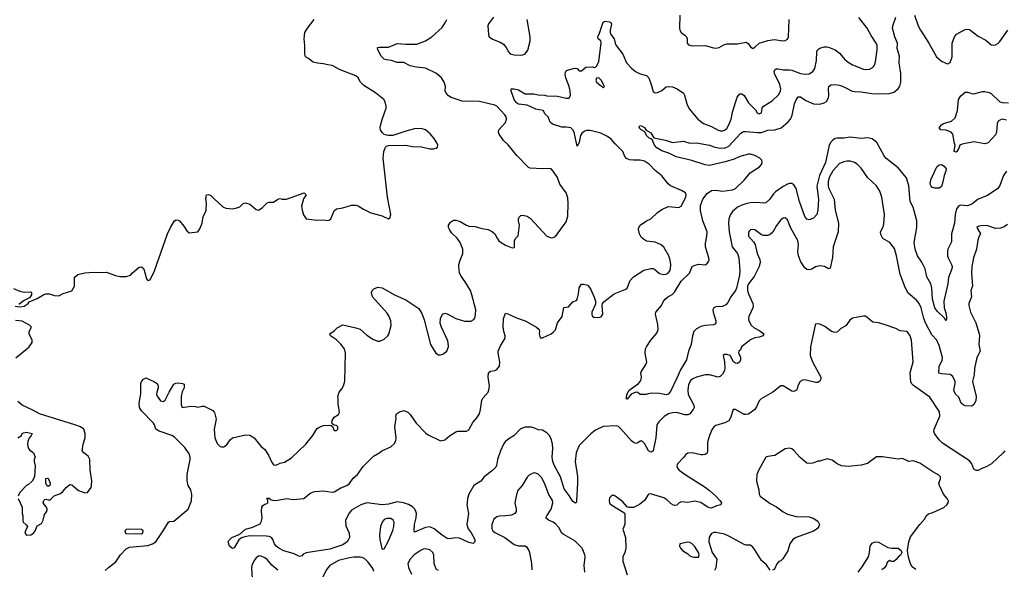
# Model space of a CAD drawing. Header units: inches. Extents: x 2143765 to 2212928, y 878963 to 1017374.
# Tile 104 of 256: x 2178208 to 2187290, y 922456 to 927527. Entities that reach past the tile are written whole.
import ezdxf

# ---------------------------------------------------------------- set-up
doc = ezdxf.new("R2010")
doc.units = ezdxf.units.IN
doc.header["$MEASUREMENT"] = 0
doc.layers.add('C1972', color=7, linetype='Continuous')
doc.layers.add('C1982', color=7, linetype='Continuous')

msp = doc.modelspace()

# ---------------------------------------------------------------- linework, layer by layer
at = {"layer": 'C1972', "color": 5}
for points, elevation in [([(2178164.7, 924884.7), (2178210, 924877), (2178250, 924885.4), (2178284.7, 924910), (2178296.3, 924923.7), (2178370, 924955.2), (2178429.2, 924990.8), (2178450, 924997.6), (2178478.7, 924998.7), (2178530, 924981.6), (2178570, 924980.7), (2178610, 925001), (2178690, 925024.7), (2178712.3, 925067.7), (2178714.6, 925145.4), (2178721.2, 925158.8), (2178745.1, 925174.9), (2178810, 925190.5), (2178890, 925198.8), (2178950, 925194), (2179010, 925198), (2179090, 925167.7), (2179130, 925158), (2179190, 925156.3), (2179229.5, 925170.5), (2179246.9, 925193.1), (2179310, 925244), (2179330, 925246), (2179350, 925231.3), (2179357.5, 925217.5), (2179376.9, 925136.9), (2179390, 925122), (2179410, 925126), (2179450, 925210.8), (2179570, 925551), (2179598, 925610), (2179635.1, 925670), (2179650, 925681.6), (2179670, 925678), (2179680.7, 925670), (2179722, 925622), (2179750, 925578), (2179770, 925561), (2179850, 925571.3), (2179870, 925598), (2179892, 925650), (2179900.9, 925710), (2179922, 925750), (2179927.3, 925770), (2179929.6, 925830), (2179923.6, 925876.4), (2179930, 925911.3), (2179950, 925914.8), (2179970, 925904), (2180000, 925876)], 480), ([(2178150, 925046.8), (2178210, 925023), (2178250, 925014.5), (2178310, 925014.9), (2178317.3, 925010), (2178317.1, 924990), (2178298, 924962), (2178250, 924936.9), (2178201.1, 924898.9)], 480), ([(2178171.1, 924408.9), (2178273.2, 924490), (2178294, 924510), (2178322, 924550), (2178322, 924570), (2178295.3, 924630), (2178294, 924650), (2178317.2, 924690), (2178298, 924710), (2178230, 924744.4), (2178170, 924751.2)], 480), ([(2178995.2, 922444.8), (2179025.8, 922474.2), (2179095.3, 922524.7), (2179136.9, 922590), (2179190, 922644.2), (2179220.9, 922659.1), (2179250, 922665.2), (2179390, 922675.8), (2179432.7, 922690), (2179462.7, 922710), (2179532.7, 922810), (2179579, 922890), (2179590, 922897.3), (2179630, 922899.5), (2179760.7, 923010), (2179791.2, 923088.8), (2179794.8, 923145.3), (2179786, 923190), (2179761.5, 923230), (2179751.5, 923271.5), (2179754.1, 923330), (2179780.8, 923470), (2179781.5, 923490), (2179770, 923521.5), (2179730, 923579.6), (2179637, 923677), (2179610, 923692.1), (2179495.1, 923730), (2179463.5, 923750), (2179451.6, 923790), (2179443.3, 923803.3), (2179330, 923917.2), (2179311.8, 923950), (2179308.8, 923990), (2179325.9, 924074.1), (2179326.4, 924170), (2179332.9, 924190), (2179350, 924211.8), (2179370, 924223.7), (2179446, 924190), (2179476.3, 924170), (2179485.5, 924150), (2179485.5, 924130), (2179472.7, 924090), (2179470.6, 924070), (2179475.2, 924055.2), (2179507.3, 924010), (2179530, 924003.8), (2179550, 924016), (2179586, 924090), (2179630, 924164), (2179647.6, 924172.4), (2179670, 924175.5), (2179711, 924171), (2179724.7, 924164.7), (2179724, 924130), (2179705.7, 924094.3), (2179696.5, 924050), (2179696.3, 923976.3), (2179706, 923950), (2179790, 923960.5), (2179830, 923957.3), (2179850, 923951), (2179890, 923962.8), (2179910, 923962.8), (2179990, 923922.8), (2180000, 923908.3)], 460), ([(2178194, 923110), (2178231.1, 923031.1), (2178231.6, 922971.6), (2178238, 922950), (2178236, 922910), (2178241, 922890), (2178267.5, 922867.5), (2178278.8, 922850), (2178260.5, 922810), (2178256.3, 922790), (2178270, 922770.8), (2178310, 922774), (2178335.3, 922790), (2178349, 922810), (2178370, 922858), (2178410, 922878), (2178423.7, 922910), (2178437.5, 922962.5), (2178457.2, 922990), (2178461.2, 923010), (2178455.3, 923030), (2178435.3, 923050), (2178425.2, 923070), (2178429.3, 923090.7), (2178440.2, 923099.8), (2178450, 923104.7), (2178470, 923098), (2178490, 923098), (2178524.5, 923135.5), (2178583.2, 923156.8), (2178610, 923176), (2178637.2, 923210), (2178670, 923237.3), (2178690, 923236.3), (2178750, 923183.8), (2178810, 923161.6), (2178834, 923166), (2178865.6, 923210), (2178871.5, 923231.5), (2178874, 923274), (2178857.4, 923370), (2178856.1, 923470), (2178839.1, 923499.1), (2178799.5, 923530), (2178784.5, 923550), (2178792.7, 923610), (2178812.3, 923670), (2178812.3, 923710), (2178798, 923750), (2178769.6, 923770), (2178717.6, 923790), (2178389.9, 923889.9), (2178330, 923925.3), (2178230, 923969.9), (2178190, 924005.1)], 480), ([(2178190, 923670.3), (2178225.1, 923690), (2178231.5, 923708.5), (2178243.3, 923716.7), (2178270, 923720.3), (2178322.8, 923710), (2178314.4, 923690), (2178294.6, 923665.4), (2178283.8, 923636.2), (2178280.1, 923610), (2178281.7, 923590), (2178290.1, 923570.1), (2178298.1, 923558.1), (2178333.7, 923530), (2178351, 923490), (2178341, 923470), (2178341, 923450), (2178352, 923410), (2178344.7, 923310), (2178322, 923270), (2178290, 923238), (2178271.6, 923228.4), (2178210, 923166), (2178194, 923130)], 480)]:
    msp.add_lwpolyline(points, dxfattribs=dict(at, elevation=elevation))
at = {"layer": 'C1972', "color": 5, "elevation": 480}
for points in [[(2178470, 923219), (2178459, 923230), (2178449.3, 923250), (2178450, 923294), (2178463.1, 923296.9), (2178470, 923296), (2178490.3, 923250), (2178484.7, 923230)], [(2179210, 922825.4), (2179190, 922823), (2179178.3, 922810), (2179183.6, 922790), (2179190, 922785.5), (2179330, 922783.3), (2179343.2, 922790), (2179346.6, 922810), (2179330, 922824.7)]]:
    msp.add_lwpolyline(points, close=True, dxfattribs=at)
at = {"layer": 'C1982', "color": 5}
for points, elevation in [([(2180000, 923908.3), (2180003.4, 923903.4), (2180021.4, 923841.4), (2180002, 923750), (2180006.7, 923670), (2180030, 923616), (2180058, 923590), (2180070, 923584.9), (2180090, 923585.5), (2180097.2, 923590), (2180121.2, 923610), (2180149.5, 923650.5), (2180172.1, 923667.9), (2180290, 923697.3), (2180330, 923693.4), (2180370, 923670.8), (2180433, 923593), (2180470, 923560.4), (2180504.4, 923510), (2180530, 923448.4), (2180550, 923421.7), (2180570, 923416.5), (2180610, 923434.4), (2180650, 923443.7), (2180714.1, 923485.9), (2180848.3, 923611.7), (2180912, 923690), (2180947.3, 923752.8), (2180970, 923768), (2181010, 923784), (2181065.4, 923785.4), (2181082, 923782), (2181092.7, 923772.7), (2181110, 923738), (2181130, 923736), (2181141.2, 923750), (2181144, 923770), (2181130, 923784), (2181107.3, 923787.3), (2181095.3, 923795.3), (2181088.4, 923808.4), (2181089, 923829), (2181110, 923861), (2181150, 923886), (2181158, 923902), (2181145.8, 923985.8), (2181147, 924027), (2181141.2, 924050), (2181156, 924090), (2181180.1, 924119.9), (2181196, 924150), (2181207.2, 924192.8), (2181213, 924450), (2181202.9, 924490), (2181170, 924532.7), (2181130, 924573.2), (2181075.3, 924610), (2181068, 924630), (2181110, 924658), (2181136.5, 924683.5), (2181190, 924710.8), (2181310, 924684.9), (2181350, 924670.4), (2181410, 924615.5), (2181470, 924577.3), (2181510, 924560.7), (2181530, 924560.7), (2181570, 924580.7), (2181603.7, 924610), (2181613.9, 924626.1), (2181635.1, 924704.9), (2181631.3, 924750), (2181615.4, 924790), (2181598, 924818), (2181460.9, 924970), (2181453.2, 925010), (2181459, 925030), (2181475.1, 925044.9), (2181510, 925058.7), (2181550, 925054), (2181670, 924985.5), (2181770, 924944), (2181890, 924864), (2181916.7, 924816.7), (2181938.6, 924758.6), (2181998.4, 924530), (2182047.3, 924450), (2182070, 924436.3), (2182090, 924435.5), (2182110, 924441.6), (2182149.4, 924470), (2182163.6, 924510), (2182161.6, 924550), (2182155.1, 924570), (2182098.4, 924690), (2182087.7, 924727.7), (2182089.6, 924770.4), (2182109.4, 924810.6), (2182130, 924819.1), (2182150, 924814.9), (2182230, 924770.4), (2182310, 924745.7), (2182370, 924746), (2182398.3, 924761.7), (2182405.6, 924774.4), (2182412.8, 924807.2), (2182414.3, 924850), (2182379.6, 924990), (2182366, 925030), (2182316.3, 925110), (2182279.5, 925159.5), (2182266.3, 925190), (2182258.3, 925250), (2182259.7, 925270), (2182269.7, 925310), (2182296.4, 925370), (2182295.1, 925410), (2182270, 925471.8), (2182242.4, 925510), (2182190, 925560.7), (2182171.5, 925590), (2182163.6, 925610), (2182163.7, 925630), (2182180.7, 925659.3), (2182210, 925677.3), (2182230, 925678), (2182270, 925665.3), (2182330, 925630.4), (2182350, 925623.7), (2182410, 925619.5), (2182470, 925599.5), (2182530.3, 925590.3), (2182570.4, 925570.4), (2182590.4, 925550.4), (2182610.8, 925510), (2182628.3, 925488.3), (2182650, 925471), (2182690, 925446), (2182750, 925421), (2182770, 925424.7), (2182773.2, 925430), (2182773.2, 925490), (2182784, 925510), (2182806.3, 925533.7), (2182819, 925630), (2182809, 925670), (2182808.7, 925690), (2182814.6, 925705.4), (2182830, 925722), (2182850, 925724.7), (2182890, 925716), (2182917.5, 925697.5), (2183070, 925530.8), (2183110, 925513.4), (2183130, 925516.3), (2183150, 925527.7), (2183250, 925661.6), (2183265.2, 925714.8), (2183268.1, 925830), (2183262.7, 925882.7), (2183250, 925929.4), (2183191.1, 926011.1), (2183169.6, 926070), (2183130, 926129.4), (2183109.7, 926149.7), (2183090, 926154.7), (2183030, 926151.3), (2182916.6, 926156.6), (2182902, 926162), (2182793.2, 926273.2), (2182714, 926374), (2182670, 926412.7), (2182629.6, 926470), (2182624.2, 926490), (2182628.2, 926510), (2182690, 926579.1), (2182698.3, 926610), (2182696.4, 926630), (2182684, 926650), (2182610, 926728.7), (2182590, 926737.5), (2182450, 926772.2), (2182290, 926775.8), (2182189.2, 926810), (2182164.4, 926824.4), (2182140.9, 926850), (2182134, 926870), (2182135.8, 926910), (2182124, 926950), (2182099.1, 926990), (2182052.2, 927032.2), (2181950, 927079.4), (2181868, 927088), (2181810, 927102.9), (2181750, 927130.8), (2181690, 927131.3), (2181639, 927150), (2181590, 927156.4), (2181570, 927164), (2181543.5, 927190), (2181511.8, 927250), (2181509.7, 927270.3), (2181525.9, 927274.1), (2181610, 927274.9), (2181690, 927308.4), (2181770, 927301.5), (2181870, 927302.3), (2181950, 927333.1), (2182009.8, 927370.2), (2182105.2, 927454.8), (2182136.4, 927503.6), (2182147.6, 927530)], 460), ([(2180000, 925876), (2180080.6, 925800.6), (2180108.7, 925788.7), (2180170, 925783.1), (2180209.7, 925790.3), (2180238, 925802), (2180270, 925831), (2180290, 925836), (2180330, 925824), (2180390, 925776), (2180410, 925770.8), (2180444, 925790), (2180490, 925836), (2180510, 925842.8), (2180550, 925844), (2180590, 925870.8), (2180610, 925876), (2180630, 925871.3), (2180670, 925871.3), (2180830.9, 925930.9), (2180851, 925910), (2180826.8, 925873.2), (2180808.1, 925808.1), (2180813, 925770), (2180826.2, 925726.2), (2180850.7, 925690.7), (2180950, 925678.8), (2181010, 925680.7), (2181050, 925674.8), (2181062, 925678), (2181079, 925690), (2181110, 925764.7), (2181130, 925782.8), (2181190, 925790.7), (2181270, 925817.3), (2181310, 925817.3), (2181330, 925810.7), (2181378.8, 925778.8), (2181446.6, 925746.6), (2181550, 925718), (2181610, 925691.3), (2181622, 925698), (2181632.3, 925730), (2181601.6, 925890), (2181562, 926250), (2181566.6, 926310), (2181581.2, 926350), (2181590, 926361), (2181610, 926366.8), (2181769.4, 926370.6), (2181830, 926356.3), (2181913.7, 926353.7), (2181990, 926334.8), (2182024.7, 926335.3), (2182050, 926341), (2182062, 926350), (2182064, 926370), (2182056, 926390), (2182032, 926430), (2181994.5, 926474.5), (2181950.7, 926510.7), (2181910, 926523), (2181850, 926520.5), (2181770, 926499.6), (2181650, 926459.3), (2181610, 926457.2), (2181590, 926461.2), (2181570, 926469.3), (2181550, 926485.2), (2181535.1, 926510), (2181532, 926530), (2181535.1, 926550), (2181550, 926606), (2181587.8, 926710), (2181587.8, 926730), (2181578.3, 926770), (2181568, 926790), (2181490, 926851.6), (2181381.4, 926921.4), (2181351.5, 926951.5), (2181329.3, 926990), (2181309.2, 927010), (2181164.7, 927064.7), (2181090, 927105.2), (2181050, 927109.2), (2181010, 927121.2), (2180953.7, 927126.3), (2180916.2, 927136.2), (2180872.7, 927170), (2180844.5, 927184.5), (2180837.6, 927210), (2180839.5, 927290), (2180831.8, 927351.8), (2180838.9, 927410), (2180861.7, 927450), (2180923.5, 927530)], 480), ([(2187321.2, 925638.8), (2187290, 925615.6), (2187256.7, 925603.3), (2187210, 925599.6), (2187130, 925629.4), (2187073.7, 925626.3), (2187050, 925619), (2187038, 925610), (2187070.8, 925550), (2187055.3, 925524.7), (2187046.4, 925493.6), (2187033.4, 925410), (2187005.5, 925330), (2186990.2, 925249.7), (2186988.1, 925188.1), (2186996.5, 925070), (2186983, 925030), (2186988, 924970), (2186964.4, 924910), (2186962.4, 924890), (2186979.5, 924830), (2187029.1, 924730), (2187059.6, 924630), (2187062.4, 924610), (2187056.5, 924530), (2187067.9, 924470), (2187035.8, 924410), (2187015.5, 924310), (2187012.2, 924250), (2186997.3, 924190), (2187030.3, 924050), (2187028.6, 924011.4), (2187010, 923977.2), (2186990, 923961.2), (2186930, 923966), (2186910, 923972.7), (2186892.7, 923990), (2186870, 924044), (2186842.7, 924070), (2186829.5, 924090), (2186823.6, 924110), (2186837.7, 924170), (2186838, 924190), (2186815.6, 924235.6), (2186790, 924253.6), (2186710, 924258.5), (2186686, 924266), (2186689.8, 924330), (2186717.2, 924382.8), (2186721.3, 924410), (2186690, 924522), (2186666.6, 924570), (2186620.9, 924620.9), (2186564, 924730), (2186548.2, 924770), (2186522.3, 924870), (2186504.8, 924910), (2186480.4, 924940.4), (2186404.7, 925004.7), (2186375.8, 925055.8), (2186330, 925179), (2186296.4, 925350), (2186276.8, 925416.8), (2186235.1, 925470), (2186170, 925509.6), (2186150, 925544), (2186148.4, 925570), (2186169.7, 925610), (2186178.9, 925641.1), (2186184.4, 925730), (2186161, 925890), (2186143.6, 925943.6), (2186110, 925993.6), (2186030, 926067), (2185970, 926156.2), (2185933.5, 926193.5), (2185908.8, 926208.8), (2185870, 926221.7), (2185838, 926222), (2185810, 926216.4), (2185770, 926199.7), (2185710, 926132.4), (2185675.5, 926070), (2185665.6, 926030), (2185666.1, 925993.9), (2185671.6, 925970), (2185722, 925870), (2185730.3, 925770), (2185760.4, 925650), (2185758, 925570), (2185710.3, 925430), (2185706.9, 925333.1), (2185684.7, 925235.3), (2185670, 925229), (2185631.3, 925251.3), (2185590, 925257.7), (2185550, 925245.7), (2185514.8, 925225.2), (2185490, 925219.8), (2185470, 925223.5), (2185450, 925238.3), (2185414.3, 925294.3), (2185391.8, 925350), (2185385.2, 925390), (2185391.2, 925450), (2185385.8, 925490), (2185322.7, 925602.7), (2185290, 925679.3), (2185270, 925699.5), (2185250, 925695.6), (2185230, 925679.6), (2185190, 925627), (2185154.3, 925565.7), (2185130, 925544.5), (2185110, 925535.6), (2185070, 925535.1), (2185050, 925543), (2184990, 925588), (2184967.7, 925592.2), (2184950, 925587.8), (2184940.4, 925579.6), (2184931.7, 925568.3), (2184931.8, 925530), (2184977.8, 925477.8), (2184993.1, 925453.1), (2185011.6, 925370), (2185034.1, 925314.1), (2185036.9, 925290), (2185027.6, 925250), (2184982.7, 925157.3), (2184930.2, 925090), (2184921.6, 925070), (2184922.1, 925030), (2184930, 924999.1), (2184970.3, 924910), (2184974.9, 924890), (2184971.8, 924870), (2184933.4, 924790), (2184930.3, 924769.7), (2184933.4, 924750), (2184954.2, 924710), (2184983.3, 924683.3), (2185036.6, 924656.6), (2185070.6, 924630), (2185064.9, 924610), (2185030, 924598.2), (2184990, 924591.9), (2184950, 924574.8), (2184867.4, 924510), (2184858, 924482), (2184842.8, 924470), (2184838, 924450), (2184856.3, 924416.3), (2184857.3, 924390), (2184850.4, 924369.6), (2184830, 924356), (2184810, 924358), (2184793.2, 924370), (2184762, 924430), (2184730, 924437.6), (2184710, 924437), (2184696, 924430), (2184710.3, 924370.4), (2184711.8, 924308.2), (2184708.5, 924290), (2184690, 924256), (2184670, 924234), (2184650, 924229.8), (2184570, 924249.8), (2184530.2, 924249.8), (2184450, 924228.7), (2184422.7, 924217.3), (2184400.1, 924199.9), (2184378, 924162), (2184370.2, 924110), (2184375.6, 924070), (2184426, 923970), (2184428.7, 923950), (2184419.5, 923930), (2184390, 923891.3), (2184370, 923882), (2184342.8, 923882.8), (2184270, 923903.9), (2184230, 923900.9), (2184193.4, 923890), (2184153.5, 923866.5), (2184102.3, 923817.7), (2184085.2, 923790), (2184075.5, 923670), (2184050.2, 923549.8), (2184039, 923541), (2184030, 923537), (2184009, 923549), (2183970, 923616), (2183950, 923638), (2183930, 923638), (2183910, 923624), (2183890, 923618), (2183870, 923627.1), (2183850, 923642.2), (2183753.9, 923753.9), (2183730, 923772.4), (2183710, 923780.3), (2183590, 923772.8), (2183520.6, 923739.4), (2183480.3, 923710), (2183370, 923599.6), (2183339.6, 923530), (2183330.4, 923450), (2183352.5, 923312.5), (2183354.6, 923250), (2183344.9, 923090), (2183342.8, 923077.2), (2183334.4, 923065.6), (2183310, 923082), (2183277.6, 923137.6), (2183230, 923197.4), (2183197.9, 923310), (2183136.7, 923416.7), (2183125.2, 923450), (2183119, 923490), (2183124.3, 923570), (2183121.9, 923610), (2183112.3, 923650), (2183095.4, 923690), (2183070, 923716.2), (2183030, 923739), (2182990, 923744.2), (2182950, 923762.3), (2182930, 923766.3), (2182870, 923768.8), (2182828.9, 923751.1), (2182770, 923689.7), (2182710, 923654), (2182687, 923633), (2182671, 923610), (2182643, 923550), (2182615.3, 923470), (2182606.7, 923413.3), (2182599.8, 923400.2), (2182570.7, 923369.3), (2182491.5, 923310), (2182463.1, 923270), (2182398, 923230), (2182350.2, 923150), (2182338, 923110), (2182334, 923074), (2182333.8, 923050), (2182347.5, 922970), (2182332.4, 922870), (2182345.5, 922830), (2182371.9, 922791.9), (2182404.7, 922730), (2182405.7, 922710), (2182390, 922694.3), (2182350, 922703.7), (2182263.5, 922743.5), (2182230, 922745.4), (2182170, 922737.1), (2182150, 922742), (2182103.6, 922770), (2182029.8, 922829.8), (2181990, 922847.2), (2181950, 922843.5), (2181850, 922799), (2181845.1, 922810), (2181849.7, 922869.7), (2181863.8, 922930), (2181866.8, 922970), (2181863.5, 922990), (2181853.3, 923010), (2181830, 923033.3), (2181793.1, 923053.1), (2181748.7, 923068.7), (2181690, 923078.4), (2181610, 923058.7), (2181550, 923050.4), (2181410, 923068.9), (2181354.4, 923050), (2181290, 923015.8), (2181270, 923000.8), (2181246.3, 922973.7), (2181213.7, 922910), (2181217.8, 922857.8), (2181245.7, 922790), (2181248.8, 922750), (2181242.3, 922730), (2181228.9, 922710), (2181190, 922682.3), (2181070, 922642.4), (2180850.2, 922609.8), (2180823.4, 922596.6), (2180810, 922582), (2180790, 922575.6), (2180739.8, 922599.8), (2180645.5, 922625.5), (2180598.4, 922650), (2180574.7, 922670), (2180559.7, 922690), (2180543.1, 922730), (2180529.8, 922749.8), (2180510, 922759.3), (2180482.5, 922762.5), (2180330, 922764.4), (2180285.5, 922754.5), (2180254.6, 922745.4), (2180230.3, 922729.7), (2180185.5, 922654.5), (2180170, 922649.4), (2180142, 922670), (2180132.3, 922710), (2180137.5, 922722.5), (2180165.2, 922750), (2180238.5, 922781.5), (2180290, 922826.7), (2180350, 922842), (2180425.4, 922874.6), (2180438.9, 922901.1), (2180444.7, 922930), (2180438.4, 922990), (2180440.9, 923030), (2180450, 923046), (2180470, 923058), (2180490, 923062), (2180498, 923070), (2180498, 923098), (2180489, 923109), (2180490, 923112), (2180510, 923111.3), (2180519.6, 923099.6), (2180550.6, 923090.6), (2180590, 923093), (2180669.7, 923110.3), (2180730, 923101.1), (2180830, 923108.7), (2180884.7, 923155.3), (2180910, 923169.1), (2180930, 923174.9), (2181010, 923179.5), (2181090, 923168.8), (2181110, 923170.4), (2181170, 923206.7), (2181224, 923230), (2181250, 923248), (2181282.4, 923297.6), (2181325.2, 923330), (2181375.9, 923404.1), (2181470, 923498.8), (2181530, 923534), (2181549.7, 923550.3), (2181630, 923587.3), (2181664.1, 923615.9), (2181676.6, 923643.4), (2181679.5, 923670), (2181669.5, 923770.5), (2181679.5, 923850), (2181678, 923870), (2181684, 923890), (2181710, 923910.7), (2181750, 923921), (2181787.1, 923907.1), (2181810, 923886), (2181864.2, 923804.2), (2181953.3, 923713.3), (2181975.8, 923695.8), (2182090, 923640.5), (2182130, 923650.6), (2182171.7, 923688.3), (2182230, 923724), (2182250, 923730.6), (2182329.5, 923730.5), (2182350, 923744), (2182387.6, 923810), (2182425.9, 923854.1), (2182447.9, 923890), (2182459.5, 923930), (2182470, 924016.4), (2182481.9, 924038.1), (2182528.7, 924090), (2182536.8, 924110), (2182542, 924150), (2182529.7, 924230.3), (2182532.3, 924270), (2182550, 924285.5), (2182590, 924292), (2182610, 924301.3), (2182633.3, 924330), (2182636.8, 924370), (2182621.2, 924450), (2182622.8, 924470), (2182642.7, 924517.3), (2182685.6, 924590), (2182687.3, 924610), (2182673, 924650), (2182667.7, 924692.3), (2182672.1, 924767.9), (2182690, 924818), (2182710, 924814), (2182790, 924775.5), (2182871, 924750), (2182976.3, 924690), (2182998.8, 924670), (2183004, 924650), (2182998.8, 924630), (2183010, 924592), (2183030, 924590.8), (2183109, 924630), (2183130, 924644), (2183150, 924666.8), (2183169.6, 924730), (2183210.7, 924789.3), (2183228.5, 924871.6), (2183270, 924878), (2183310, 924924.9), (2183343.2, 924936.8), (2183350, 924944.7), (2183363.3, 924996.7), (2183370, 925052), (2183390, 925086), (2183410, 925087.3), (2183450, 925078), (2183477.3, 925037.3), (2183508.5, 924968.5), (2183520.5, 924930), (2183518, 924902), (2183486.4, 924830), (2183485.1, 924805.1), (2183490.4, 924790.4), (2183502.9, 924782.9), (2183550, 924778.4), (2183572.9, 924787.1), (2183585.6, 924810), (2183579.5, 924890), (2183582.7, 924910), (2183594.7, 924925.3), (2183690, 924996.5), (2183798.9, 925041.1), (2183810, 925050.8), (2183838.5, 925121.5), (2183870, 925154.4), (2183964.9, 925215.1), (2184030, 925230.3), (2184050, 925230.3), (2184064.6, 925224.6), (2184110, 925186.3), (2184150, 925175.6), (2184170, 925179.6), (2184189.5, 925190), (2184204.2, 925210), (2184211.1, 925230), (2184213.7, 925270), (2184207.1, 925310), (2184194.8, 925350), (2184148.7, 925428.7), (2184124.5, 925450), (2184070, 925475.1), (2183990, 925484.4), (2183960.9, 925500.9), (2183940.9, 925520.9), (2183924.4, 925550), (2183914.7, 925590), (2183917.1, 925602.9), (2183932.3, 925630), (2183989, 925671), (2184030, 925690.2), (2184090, 925749), (2184130, 925777.4), (2184190, 925802.4), (2184287, 925793), (2184310, 925807.3), (2184351.1, 925890), (2184356.3, 925910), (2184349.4, 925930), (2184313.2, 925950), (2184210, 925993.3), (2184190, 926011.6), (2184130, 926087.8), (2184070, 926136.3), (2184016.3, 926190), (2183970, 926221.5), (2183930, 926231.1), (2183869.6, 926229.6), (2183833.8, 926233.8), (2183805.3, 926245.3), (2183790, 926264), (2183771.6, 926310), (2183700.8, 926380.8), (2183664.7, 926424.7), (2183631.1, 926450), (2183570, 926479.8), (2183470, 926505), (2183435.6, 926504.4), (2183421, 926499), (2183397.8, 926482.2), (2183381.8, 926458.2), (2183370, 926395.3), (2183350, 926359), (2183322, 926490), (2183311.6, 926510), (2183291.8, 926530), (2183250, 926536.9), (2183210, 926537), (2183122.5, 926562.5), (2183100.2, 926580.2), (2183082, 926630), (2183056, 926656), (2183035.3, 926690), (2182970, 926700.4), (2182890, 926738.2), (2182810, 926748.2), (2182790, 926759.3), (2182769.8, 926790), (2182740.7, 926870), (2182742, 926890), (2182769.7, 926890.3), (2182810, 926880.3), (2182870, 926842.8), (2182950, 926842.8), (2182990, 926834.9), (2183052.1, 926832.1), (2183070, 926824), (2183170, 926820.4), (2183250, 926804.6), (2183270, 926804.6), (2183278.4, 926810), (2183288, 926830), (2183286.9, 926870), (2183277.4, 926910), (2183244.2, 926990), (2183238.9, 927021.1), (2183241.3, 927038.7), (2183250, 927054), (2183270, 927065.5), (2183330, 927080.5), (2183350, 927077.3), (2183370, 927056), (2183390, 927054.8), (2183430, 927087.7), (2183490.7, 927090.7), (2183510, 927086.8), (2183530, 927098), (2183550, 927138), (2183572.8, 927312.8), (2183570, 927332.3), (2183544, 927350), (2183541.6, 927370), (2183556.8, 927403.2), (2183590, 927505.5), (2183610, 927514.9), (2183647.9, 927507.9), (2183659.9, 927499.9), (2183667.3, 927487.3), (2183656, 927430), (2183654.6, 927410), (2183659.5, 927390), (2183690.4, 927350), (2183699.5, 927310), (2183708.9, 927290), (2183770.4, 927210), (2183805.5, 927130), (2183850, 927079.1), (2183886.8, 927050), (2183930, 927027.3), (2183990, 927010.8), (2184001.4, 927001.4), (2184010.7, 926990), (2184033.4, 926930), (2184050, 926864.7), (2184070, 926851), (2184090, 926854.8), (2184130, 926874.8), (2184170, 926906.8), (2184190, 926910.8), (2184230, 926906.8), (2184271.3, 926890), (2184330.4, 926850.4), (2184341.6, 926830), (2184362, 926750), (2184383.7, 926703.7), (2184462, 926610), (2184514.9, 926570), (2184590, 926540.2), (2184650, 926508.2), (2184670, 926502), (2184690, 926502), (2184710, 926508), (2184730, 926522.3), (2184750, 926557.6), (2184769.8, 926610), (2184784.6, 926675.4), (2184827.6, 926812.4), (2184850, 926844), (2184870, 926844), (2184890, 926827.7), (2184930, 926761.6), (2184996.5, 926696.5), (2185010, 926667.7), (2185030, 926658), (2185050, 926668.4), (2185057, 926710), (2185069.3, 926730), (2185150, 926778.4), (2185210, 926838.4), (2185226, 926870), (2185227.6, 926890), (2185218.4, 926930), (2185170.9, 927030), (2185166.6, 927050), (2185174.6, 927065.4), (2185186, 927074), (2185204.8, 927075.2), (2185250, 927066), (2185310, 927065.4), (2185330, 927062.2), (2185410, 927031), (2185450, 927025.4), (2185491.2, 927028.8), (2185523.9, 927050), (2185542.2, 927077.8), (2185558.9, 927150), (2185560.3, 927230), (2185568.9, 927251.1), (2185590, 927264.2), (2185630, 927276.5), (2185650, 927277.6), (2185670, 927274), (2185730, 927248.5), (2185770, 927219.5), (2185819.3, 927159.3), (2185850, 927134.3), (2185890, 927110.3), (2185990, 927070.4), (2186010, 927066.7), (2186047.9, 927072.1), (2186070, 927083), (2186084, 927096), (2186092.3, 927107.7), (2186102, 927138), (2186118.7, 927250), (2186116.4, 927290), (2186109.7, 927310), (2186061.6, 927381.6), (2186026.5, 927450), (2185948.2, 927548.2)], 440), ([(2182578, 927550), (2182532.4, 927490), (2182527.4, 927470), (2182532.4, 927390), (2182539.3, 927370), (2182567.9, 927347.9), (2182639.9, 927319.9), (2182670, 927302.4), (2182696.4, 927270), (2182716.4, 927230), (2182733, 927213), (2182770, 927202.6), (2182830, 927198.9), (2182850, 927201.7), (2182870, 927212.4), (2182894.5, 927245.5), (2182915.8, 927330), (2182916.4, 927370), (2182887.5, 927527.5)], 460), ([(2187310, 926129.7), (2187282.2, 926090), (2187250, 925996.2), (2187230, 925969.7), (2187134.9, 925905.1), (2187050, 925872), (2186990, 925824.1), (2186950, 925809.9), (2186890, 925816.1), (2186870, 925811.1), (2186850, 925782), (2186837.8, 925730), (2186831, 925650), (2186804.2, 925550), (2186802, 925478), (2186770.3, 925410), (2186765.5, 925390), (2186766.4, 925350), (2186771.4, 925330), (2186803.6, 925270), (2186808, 925250), (2186805.8, 925230), (2186774.2, 925150), (2186769.4, 925090), (2186734, 924930), (2186735.1, 924870), (2186750, 924824), (2186756.1, 924783.9), (2186756.4, 924763.6), (2186750.8, 924749.2), (2186742.9, 924770), (2186670, 924837.5), (2186649.9, 924869.9), (2186629.4, 924950), (2186622.5, 925050), (2186612.8, 925090), (2186575.8, 925155.8), (2186559.3, 925230), (2186528.9, 925290), (2186489.9, 925349.9), (2186468, 925410), (2186459.9, 925470), (2186484.1, 925610), (2186483.8, 925670), (2186450, 925796), (2186422.6, 925850), (2186410, 925994), (2186387.8, 926067.8), (2186310, 926160.5), (2186196.8, 926250), (2186180.8, 926270), (2186113.5, 926393.5), (2186070, 926426.9), (2186030, 926437.6), (2185970, 926429.8), (2185870, 926442.2), (2185810, 926434.6), (2185750, 926435.6), (2185730, 926429.8), (2185710, 926416.5), (2185690, 926396.2), (2185675, 926370), (2185639.9, 926210), (2185585.8, 926090), (2185561.3, 925990), (2185576.4, 925870), (2185569.3, 925770), (2185559.6, 925730), (2185530, 925697.4), (2185490, 925681.7), (2185470, 925687.1), (2185450, 925711.3), (2185400.4, 925850), (2185370, 925969.7), (2185350, 926002.5), (2185330, 926015.8), (2185310, 926016), (2185290, 926009.8), (2185250, 925988.1), (2185181, 925939), (2185160.1, 925919.9), (2185127.2, 925872.8), (2185090, 925838.9), (2185070, 925835.4), (2185010, 925841.8), (2184950, 925837.5), (2184914.4, 925830), (2184870, 925816.7), (2184830, 925797.5), (2184783.7, 925756.3), (2184764.1, 925730), (2184748.6, 925690), (2184745.2, 925650), (2184751.1, 925571.1), (2184779.3, 925430), (2184829.3, 925370), (2184842.9, 925330), (2184850.1, 925210), (2184849, 925170), (2184819.3, 925050), (2184810, 925029.7), (2184768.9, 924971.1), (2184740.7, 924919.3), (2184722.5, 924897.5), (2184690, 924881.1), (2184630, 924878.4), (2184610.5, 924869.5), (2184602, 924850), (2184603.8, 924830), (2184630.6, 924749.4), (2184630.7, 924730), (2184620.5, 924719.5), (2184608.1, 924711.9), (2184530, 924705.3), (2184490, 924696.2), (2184450, 924674), (2184427.2, 924650), (2184414, 924610), (2184402.7, 924530), (2184378.3, 924470), (2184359, 924390), (2184302.2, 924297.8), (2184270, 924219.7), (2184210, 924097), (2184190, 924071.6), (2184170, 924066.6), (2184110, 924078), (2184038, 924082), (2184004, 924076), (2183987.9, 924067.9), (2183930, 924069.4), (2183910, 924088.7), (2183890, 924089.2), (2183848.9, 924071.1), (2183810, 924027.6), (2183798, 924030), (2183805.6, 924034.4), (2183809.7, 924069.7), (2183829.8, 924110), (2183915.1, 924170), (2183931.8, 924190), (2183940.7, 924210), (2183942.9, 924230), (2183937.2, 924270), (2183940.2, 924279.8), (2183981.6, 924338.4), (2183992.7, 924367.3), (2183976.4, 924450), (2183981.2, 924490), (2183988.9, 924510), (2184029, 924570), (2184083.8, 924636.2), (2184098.5, 924670), (2184094.8, 924714.8), (2184071.8, 924810), (2184075.1, 924830), (2184129.3, 924890), (2184146.6, 924930), (2184160.7, 924950), (2184185.1, 924970), (2184227.1, 924992.9), (2184247.2, 925012.8), (2184310, 925114.7), (2184387.6, 925190), (2184411.4, 925248.6), (2184430, 925259.3), (2184470, 925271.8), (2184530, 925266.3), (2184550, 925276.4), (2184562.8, 925297.2), (2184567.3, 925310), (2184566.2, 925330), (2184534.6, 925430), (2184534.8, 925465.2), (2184547.3, 925530), (2184549.8, 925570), (2184509.9, 925669.9), (2184487.2, 925767.2), (2184488, 925812), (2184509.6, 925870.4), (2184550, 925924.6), (2184590, 925950.1), (2184630, 925954.6), (2184690, 925945.8), (2184782.5, 925957.5), (2184810.4, 925969.6), (2184890, 926046), (2184944.8, 926115.2), (2185032.3, 926170), (2185050.9, 926190), (2185057.6, 926210), (2185053.3, 926230), (2185035.4, 926250), (2184990, 926274.6), (2184950, 926285.8), (2184930, 926285), (2184850, 926264.8), (2184798.7, 926241.3), (2184714.5, 926214.5), (2184570, 926182.4), (2184530, 926187.8), (2184408.8, 926228.8), (2184263.3, 926263.3), (2184195.9, 926295.9), (2184130, 926318), (2184085.6, 926345.6), (2184062.7, 926370), (2184041.2, 926421.2), (2184010, 926436.9), (2183990, 926458), (2183972.9, 926492.9), (2183939.3, 926510), (2183920.7, 926530), (2183928, 926550), (2183950, 926544.4), (2183970, 926531.7), (2183987.1, 926507.1), (2184030, 926482.4), (2184056.3, 926436.3), (2184165.8, 926414.2), (2184230, 926393.7), (2184330, 926407.9), (2184390, 926388.7), (2184450, 926390.4), (2184570, 926370.2), (2184610, 926354.2), (2184650, 926345.2), (2184710, 926342.3), (2184750, 926360.6), (2184860.4, 926479.6), (2184885.2, 926494.8), (2184910, 926497), (2185013.2, 926486.8), (2185050, 926487.4), (2185110, 926508.5), (2185174, 926510), (2185231.2, 926528.8), (2185296.5, 926583.5), (2185317.8, 926610), (2185332.8, 926647.2), (2185356.3, 926750), (2185370, 926788.4), (2185390, 926814.9), (2185410, 926815.3), (2185460.8, 926780.8), (2185530, 926751.7), (2185590, 926748.1), (2185630, 926759.7), (2185650, 926773.4), (2185670, 926804.9), (2185672.5, 926830), (2185667.7, 926892.3), (2185671.5, 926910), (2185690, 926927), (2185730, 926930.3), (2185770, 926924), (2185810, 926909.1), (2185888.5, 926868.5), (2185910, 926863.6), (2185970, 926862.5), (2186067, 926847.1), (2186130, 926843.9), (2186230, 926845.1), (2186270, 926857.1), (2186312, 926890), (2186326.4, 926913.6), (2186336.8, 926950), (2186335.2, 927030), (2186321.4, 927130), (2186322.9, 927190), (2186301, 927261), (2186305.1, 927310), (2186281.7, 927370), (2186258.7, 927450), (2186261.3, 927470), (2186289.8, 927550)], 420), ([(2184297.1, 927570), (2184294.4, 927450), (2184298.4, 927430), (2184310.6, 927410), (2184344.9, 927385), (2184358, 927370), (2184364.9, 927350), (2184365.5, 927310), (2184376.4, 927296.4), (2184410, 927284.9), (2184530, 927288.5), (2184606.4, 927266.4), (2184630, 927265.3), (2184659, 927270), (2184704.6, 927295.4), (2184730, 927303.1), (2184830, 927304), (2184910, 927318.7), (2184927.7, 927307.8), (2184950, 927276.3), (2184970, 927262.4), (2184990, 927272.2), (2185029.9, 927310.1), (2185110, 927336.3), (2185170, 927344.7), (2185247.7, 927332.3), (2185270, 927334.9), (2185290, 927347.3), (2185298.7, 927370), (2185304.7, 927530)], 460), ([(2186462.7, 927570), (2186495.9, 927470), (2186515.8, 927430), (2186594.4, 927310), (2186664.5, 927184.5), (2186710, 927146), (2186750, 927125.5), (2186770, 927120.5), (2186790, 927130.7), (2186810, 927186), (2186809.8, 927310), (2186830, 927370.4), (2186850, 927392.2), (2186930, 927435.8), (2186950, 927440.3), (2186970, 927436.5), (2187050, 927375.2), (2187119.6, 927339.6), (2187170, 927296.5), (2187190, 927292), (2187210, 927295.8), (2187230, 927306.7), (2187250, 927325.3), (2187322, 927430)], 420), ([(2187310, 926601.6), (2187271.6, 926608.4), (2187255.8, 926604.2), (2187234.9, 926590), (2187223.8, 926570), (2187217.6, 926490), (2187210, 926465.1), (2187142, 926390), (2187110, 926383.2), (2187010, 926399), (2186900.4, 926379.6), (2186879.3, 926370), (2186870, 926341.2), (2186853.4, 926310), (2186845.8, 926305.8), (2186828.3, 926310), (2186836.2, 926370), (2186830, 926384), (2186816.9, 926470), (2186798.9, 926490), (2186779.5, 926499.5), (2186750, 926507.3), (2186706, 926510), (2186690.8, 926530), (2186710, 926557.4), (2186730, 926568.7), (2186802.9, 926590), (2186838.4, 926621.6), (2186859.8, 926690), (2186866.4, 926790), (2186890, 926825.7), (2186930, 926857.6), (2186950, 926858.4), (2186990, 926845.3), (2187010, 926844.2), (2187090, 926864.4), (2187110, 926864.4), (2187150, 926854.6), (2187170, 926846.4), (2187250.4, 926770), (2187270, 926762.3), (2187330, 926758.7)], 380), ([(2187294.8, 923550), (2187278.8, 923530), (2187171.2, 923428.8), (2187130, 923403.5), (2187076, 923384), (2187050, 923369.5), (2187030, 923366.6), (2187010, 923379), (2186992, 923430), (2186970, 923458), (2186719.4, 923619.4), (2186690, 923649.7), (2186647.8, 923707.8), (2186641, 923730), (2186643.2, 923750), (2186695.1, 923870), (2186692.3, 923910), (2186604.8, 924044.8), (2186452.3, 924152.3), (2186435.4, 924170), (2186427.4, 924187.4), (2186422.4, 924270), (2186449.7, 924370.3), (2186432.9, 924570), (2186421.1, 924610), (2186400.7, 924640.7), (2186389.7, 924649.7), (2186330, 924657.6), (2186290, 924676.9), (2186190, 924712.3), (2186130, 924729.2), (2186076.2, 924736.2), (2186010, 924793.2), (2185990, 924793.2), (2185890, 924772.3), (2185866.1, 924753.9), (2185830, 924703.7), (2185782.9, 924677.1), (2185751.7, 924648.3), (2185730, 924642), (2185695.3, 924650), (2185635.5, 924695.5), (2185590, 924719), (2185570, 924722), (2185550, 924718), (2185544.7, 924710), (2185502.4, 924510), (2185499.3, 924430), (2185521.3, 924370), (2185597.3, 924230), (2185598.8, 924210), (2185587.5, 924192.5), (2185570, 924179), (2185550, 924179), (2185450, 924204.7), (2185430, 924202.4), (2185407.7, 924190), (2185386.8, 924150), (2185379.8, 924120.2), (2185372, 924110), (2185350, 924097.2), (2185330, 924100.9), (2185250, 924149.5), (2185230, 924149.4), (2185154, 924090), (2185048, 924030), (2185028.4, 924010), (2185004.8, 923955.2), (2184988.2, 923931.8), (2184930, 923888.6), (2184910, 923883.1), (2184890, 923883.9), (2184810, 923931.6), (2184790.5, 923929.5), (2184765.5, 923854.5), (2184750, 923827.3), (2184713.7, 923806.3), (2184630, 923782.6), (2184610, 923771.2), (2184594.9, 923750), (2184570.5, 923690.5), (2184553.1, 923630), (2184553.7, 923550), (2184550, 923529.3), (2184530, 923514.5), (2184510, 923511.6), (2184490, 923511.8), (2184410, 923532), (2184370, 923526.6), (2184348.8, 923511.2), (2184331.9, 923488.1), (2184274.8, 923430), (2184270.8, 923410), (2184274.8, 923390), (2184291, 923370), (2184346.8, 923330), (2184530, 923215.5), (2184570, 923184.4), (2184630.3, 923130), (2184666.4, 923090), (2184680.5, 923070), (2184676, 923050), (2184636.7, 923043.3), (2184590, 923020.7), (2184570, 923023), (2184550, 923031.5), (2184490, 923074.2), (2184435.8, 923084.2), (2184370, 923073.3), (2184310, 923078), (2184290, 923069.2), (2184270, 923049.3), (2184250, 923043.6), (2184230, 923051.5), (2184178, 923098), (2184150, 923116.8), (2184026.6, 923153.4), (2184006.8, 923150), (2183970.7, 923090), (2183925.9, 923054.2), (2183870, 923027), (2183830, 923025.2), (2183810, 923034), (2183770, 923079.3), (2183710, 923126), (2183690, 923136), (2183670, 923136), (2183650, 923115.3), (2183645.5, 923090), (2183650, 923066.8), (2183670, 923047.3), (2183781, 922981), (2183790.7, 922970.7), (2183790.3, 922870), (2183773, 922827), (2183796.5, 922750), (2183799.6, 922650), (2183790, 922612.7), (2183770.2, 922570), (2183770.2, 922530.2), (2183810, 922406.8)], 460), ([(2186474.5, 922454.5), (2186440.7, 922480.7), (2186425.6, 922505.6), (2186407.8, 922567.8), (2186397.6, 922630), (2186409.7, 922710), (2186425, 922755), (2186510, 922870.7), (2186556.9, 922923.1), (2186570, 922950.7), (2186590, 922967.3), (2186630, 922980.5), (2186733.3, 923026.7), (2186759.3, 923050), (2186772.7, 923070), (2186774.5, 923085.5), (2186764.5, 923110), (2186729.6, 923150), (2186691.2, 923230), (2186687.8, 923250), (2186702, 923290), (2186700.5, 923310), (2186685.9, 923325.9), (2186630, 923356.9), (2186510, 923436.8), (2186450, 923455.8), (2186410, 923452), (2186350, 923477.6), (2186310, 923473.3), (2186166.8, 923493.2), (2186110, 923495.3), (2186028.1, 923431.9), (2185970, 923418.4), (2185850, 923404.2), (2185789.6, 923409.6), (2185750, 923429.3), (2185703.3, 923463.3), (2185657, 923477), (2185590, 923454.5), (2185570, 923454), (2185523.4, 923436.6), (2185490, 923431.5), (2185470, 923436.2), (2185449.3, 923450), (2185407.2, 923487.2), (2185350, 923552), (2185330, 923566.6), (2185307.5, 923572.5), (2185270, 923569.3), (2185172.3, 923507.7), (2185110, 923497), (2185090.4, 923489.6), (2185025.3, 923374.7), (2185006.4, 923330), (2185003.1, 923270), (2185027, 923190), (2185028.5, 923150), (2185039.1, 923130), (2185130, 923062.6), (2185190, 923031.6), (2185250, 922986), (2185290, 922964.2), (2185370, 922944.4), (2185490, 922941.3), (2185528.6, 922928.6), (2185570, 922901), (2185586.8, 922870), (2185578.8, 922850), (2185562.8, 922830), (2185530.3, 922809.6), (2185370.3, 922749.6), (2185338.8, 922730), (2185310.8, 922690), (2185292.8, 922627.2), (2185247.1, 922552.9), (2185230, 922535.3), (2185211.6, 922528.4), (2185191.6, 922508.4), (2185170, 922458), (2185151.3, 922448.7)], 480), ([(2183422.4, 922430), (2183414.2, 922490), (2183423.5, 922570), (2183422, 922590), (2183397.8, 922650), (2183330, 922718.9), (2183219.9, 922779.9), (2183209.9, 922789.9), (2183180.9, 922840.9), (2183152.5, 922872.5), (2183129.6, 922890), (2183085.1, 922910), (2183062.4, 922930), (2183069.7, 922950), (2183109.8, 923010), (2183125.7, 923070), (2183124, 923090), (2183087.9, 923147.9), (2183050, 923251.8), (2183022.2, 923302.2), (2182990, 923334), (2182970, 923344.5), (2182950, 923346.6), (2182910, 923329.2), (2182890, 923305.2), (2182842.4, 923230), (2182800.6, 923179.4), (2182783.6, 923116.4), (2182776.5, 923070), (2182787.2, 923010), (2182786.4, 922990), (2182774.9, 922970), (2182744.2, 922955.8), (2182690, 922948.4), (2182633.1, 922946.9), (2182610, 922940.5), (2182582.4, 922917.6), (2182561.7, 922870), (2182561.7, 922830), (2182571.8, 922810), (2182590, 922796.1), (2182682, 922750), (2182770, 922684.9), (2182810, 922673.1), (2182870, 922672.7), (2182882.3, 922662.3), (2182903.8, 922630), (2182910.4, 922610), (2182930.3, 922510), (2182932.7, 922450)], 460), ([(2185130, 922449.2), (2185096.3, 922496.3), (2185050, 922538), (2184990, 922635.1), (2184970, 922661.2), (2184950, 922678), (2184910, 922679.6), (2184890, 922685.6), (2184750, 922763), (2184710, 922779.7), (2184630, 922797), (2184610, 922795.1), (2184590, 922786), (2184567.7, 922752.2), (2184566.2, 922710), (2184596.2, 922610), (2184639.5, 922550), (2184630.6, 922470), (2184615.8, 922444.2)], 480), ([(2185940.9, 922430), (2185980.1, 922479.9), (2186037.2, 922570), (2186046.6, 922610), (2186052, 922670), (2186070, 922697.3), (2186090, 922707.7), (2186106, 922710), (2186130, 922705.5), (2186216.4, 922656.4), (2186250, 922650.4), (2186310.5, 922650.5), (2186338, 922630), (2186344.7, 922610), (2186333.2, 922586.8), (2186319.6, 922580.4), (2186293.2, 922546.8), (2186270, 922529.2), (2186249.1, 922529.1), (2186230, 922538), (2186210, 922518), (2186199.1, 922490), (2186183.8, 922470), (2186162, 922450)], 480), ([(2182070, 922445.1), (2182050, 922458), (2182031.4, 922511.4), (2182026.9, 922586.9), (2182018.8, 922610), (2181990, 922634.6), (2181950, 922644.4), (2181930, 922642), (2181910, 922633.3), (2181847.3, 922590), (2181809.4, 922550), (2181789.4, 922510), (2181793.3, 922473.3), (2181820.9, 922410)], 460), ([(2180590, 922449.7), (2180533.7, 922493.7), (2180490, 922545.4), (2180470, 922562.2), (2180430, 922579.7), (2180410, 922577.4), (2180390, 922563.6), (2180370, 922536.2), (2180350, 922492.7), (2180346, 922470), (2180353.2, 922370)], 460), ([(2181474.9, 922434.9), (2181463.8, 922463.8), (2181421.3, 922521.3), (2181390, 922553.6), (2181365.7, 922565.7), (2181349.7, 922569.7), (2181288.7, 922568.7), (2181250, 922563.7), (2181150, 922537.4), (2181068.5, 922491.5), (2181041.8, 922458.2), (2180994.7, 922370)], 460)]:
    msp.add_lwpolyline(points, dxfattribs=dict(at, elevation=elevation))
for points, elevation in [([(2183550, 926992), (2183530, 926989), (2183522.4, 926970), (2183528.7, 926950), (2183575.3, 926915.3), (2183590, 926898), (2183602, 926910), (2183571.5, 926970)], 440), ([(2186690, 925971.8), (2186650, 925972.6), (2186622.7, 925982.7), (2186615, 925990), (2186607.8, 926010), (2186614.1, 926050), (2186661.5, 926158.5), (2186669, 926171), (2186690, 926188.5), (2186710, 926190.4), (2186737.1, 926177.1), (2186753.1, 926150), (2186750.4, 926130), (2186734.4, 926090), (2186724.8, 926030), (2186710, 925989.7)], 380), ([(2181630, 922925.4), (2181595.4, 922924.6), (2181570, 922915.6), (2181550, 922892.3), (2181536, 922850), (2181527.2, 922770), (2181528.7, 922730), (2181547.1, 922647.1), (2181550, 922642), (2181570, 922644.7), (2181610, 922718.8), (2181650, 922815.5), (2181659.8, 922850), (2181660.9, 922890), (2181653.7, 922910)], 460), ([(2184370, 922707.3), (2184298, 922690), (2184294.8, 922670), (2184302, 922650), (2184320.7, 922630), (2184370, 922598.4), (2184390, 922580.4), (2184410, 922570.4), (2184430, 922567), (2184470, 922568.4), (2184476.4, 922590), (2184469.7, 922610), (2184433.1, 922670), (2184410, 922691.3), (2184390, 922703.1)], 480)]:
    msp.add_lwpolyline(points, close=True, dxfattribs=dict(at, elevation=elevation))

doc.saveas('drawing.dxf')
